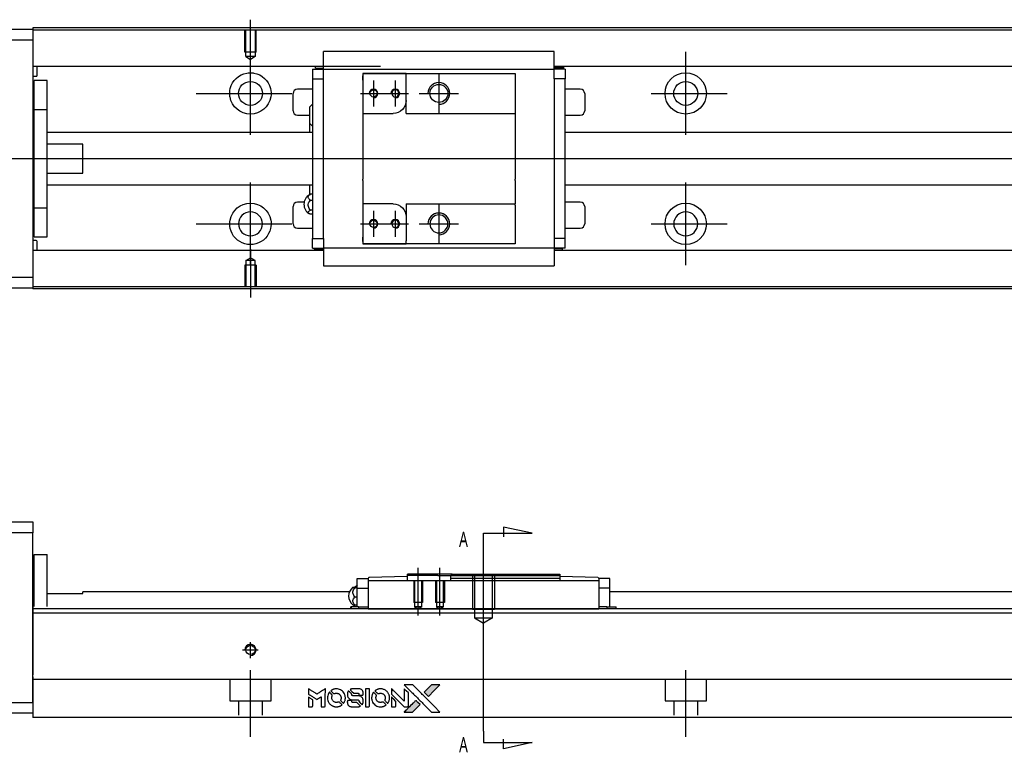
# Model space of a CAD drawing. Header units: millimetres. Extents: x -202 to 3135, y -1537 to 860.
# Tile 21 of 34: x 1249 to 1475, y -1257 to -1088. Entities that reach past the tile are written whole.
import ezdxf
from ezdxf.lldxf.tags import DXFTag

# ---------------------------------------------------------------- set-up
doc = ezdxf.new("R2010")
doc.units = ezdxf.units.MM
doc.layers.get('0').update_dxf_attribs({"linetype": 'CONTINUOUS'})
doc.styles.add('CHN', font='Microsoft JhengHei.ttf')
tags = doc.linetypes.add('DASHED', pattern=[25.72, 12.86, -12.86]).pattern_tags.tags
tags[6:7] = [DXFTag(74, 4), DXFTag(75, 0), DXFTag(340, '0'), DXFTag(46, 0.0), DXFTag(50, 0.0), DXFTag(44, 0.0), DXFTag(45, 0.0)]
tags[4:5] = [DXFTag(74, 4), DXFTag(75, 0), DXFTag(340, '0'), DXFTag(46, 0.0), DXFTag(50, 0.0), DXFTag(44, 0.0), DXFTag(45, 0.0)]
tags = doc.linetypes.add('HIDDEN', pattern=[0.5, 0.25, -0.25]).pattern_tags.tags
tags[6:7] = [DXFTag(74, 4), DXFTag(75, 0), DXFTag(340, '0'), DXFTag(46, 0.0), DXFTag(50, 0.0), DXFTag(44, 0.0), DXFTag(45, 0.0)]
tags[4:5] = [DXFTag(74, 4), DXFTag(75, 0), DXFTag(340, '0'), DXFTag(46, 0.0), DXFTag(50, 0.0), DXFTag(44, 0.0), DXFTag(45, 0.0)]

# ---------------------------------------------------------------- blocks, each defined once
blk = doc.blocks.new('MosionX logo(完整正式版)')
h = blk.add_hatch(color=22)
h.dxf.hatch_style = 1
h.paths.add_polyline_path([(-1416, 1831), (-1517, 1831), (-1619, 1831), (-1707, 1742, 0.000288), (-1740, 1709, 0.000479), (-1769, 1680, 0.000013), (-1794, 1654, 0.197177), (-1794, 1654, 0.197497), (-1794, 1653, 0.00004), (-1779, 1638, 0.000834), (-1763, 1622, 0.000506), (-1744, 1603), (-1694, 1552), (-1555, 1692)])
h.paths.add_polyline_path([(-1892, 1355), (-1942, 1405, 0.000476), (-1962, 1424, 0.000789), (-1978, 1441, 0.000035), (-1993, 1455, 0.19758), (-1993, 1456, 0.198396), (-1994, 1455, 0.000019), (-2014, 1435, 0.000582), (-2036, 1413, 0.000351), (-2062, 1387, 0.000108), (-2174, 1275, 0.000692), (-2230, 1218, 0.000077), (-2269, 1179, 0.197527), (-2269, 1178, 0.410182), (-2269, 1177, 0.000493), (-2248, 1177, 0.002424), (-2219, 1177, 0.000529), (-2169, 1177), (-2070, 1177), (-1981, 1266)])
at = {"color": 22}
for points in [[(-4562, 1668), (-4562, 1603), (-4545, 1592, -0.000297), (-4534, 1586, -0.000037), (-4510, 1571, -0.000043), (-4482, 1554, -0.000036), (-4452, 1535, 0.000044), (-4422, 1517, 0.000063), (-4396, 1501, 0.000035), (-4374, 1488, 0.0009), (-4368, 1484), (-4360, 1479), (-4348, 1486, 0.001175), (-4342, 1490, 0.000208), (-4329, 1498, 0.000225), (-4315, 1506, 0.000203), (-4300, 1516, -0.000711), (-4286, 1525, -0.001119), (-4274, 1532, -0.000263), (-4263, 1539, -0.04589), (-4262, 1539, -0.519312), (-4261, 1539, -0.001914), (-4261, 1521, -0.003124), (-4260, 1493, -0.000285), (-4260, 1421), (-4260, 1303), (-4219, 1303, 0.001727), (-4189, 1303, 0.025279), (-4179, 1303, 0.073886), (-4173, 1305, 0.07426), (-4167, 1308, 0.03264), (-4166, 1310, 0.01784), (-4164, 1311, 0.017712), (-4163, 1313, 0.026854), (-4162, 1315), (-4160, 1319), (-4160, 1526), (-4159, 1733), (-4162, 1731, -0.004595), (-4163, 1730, -0.00016), (-4169, 1726, -0.000298), (-4177, 1722, -0.000208), (-4185, 1717, 0.000986), (-4210, 1701, 0.00025), (-4250, 1676, 0.000268), (-4292, 1650, 0.000436), (-4329, 1627, -0.002932), (-4341, 1619, -0.004718), (-4351, 1613, -0.001113), (-4360, 1608, -0.227179), (-4361, 1608, -0.045982), (-4362, 1608, -0.000145), (-4374, 1616, -0.000825), (-4387, 1624, -0.000517), (-4403, 1634, 0.000056), (-4458, 1668, 0.000289), (-4488, 1687, 0.000481), (-4511, 1701, 0.000418), (-4535, 1715), (-4562, 1732)], [(-4068, 1643, 0.064158), (-4094, 1594, 0.06356), (-4108, 1539, 0.064004), (-4107, 1483, 0.066747), (-4091, 1429, 0.04321), (-4073, 1396, 0.044737), (-4050, 1367, 0.044901), (-4021, 1342, 0.044184), (-3989, 1323, 0.026293), (-3965, 1313, 0.033344), (-3941, 1306, 0.033227), (-3917, 1303, 0.025815), (-3890, 1302, 0.023119), (-3864, 1304, 0.031044), (-3841, 1308, 0.031337), (-3819, 1315, 0.024258), (-3796, 1325, 0.015622), (-3788, 1329, 0.008495), (-3778, 1335, 0.008415), (-3769, 1341, 0.020814), (-3763, 1346), (-3760, 1348), (-3791, 1379, 0.002843), (-3814, 1403, 0.033917), (-3823, 1411, 0.087906), (-3831, 1414, 0.073302), (-3839, 1416, 0.022047), (-3843, 1415, 0.026465), (-3847, 1415, 0.022233), (-3851, 1414, 0.009985), (-3857, 1412, -0.039011), (-3876, 1407, -0.044398), (-3896, 1406, -0.045096), (-3915, 1408, -0.04265), (-3934, 1413, -0.071154), (-3961, 1428, -0.068827), (-3983, 1450, -0.068713), (-3998, 1476, -0.070507), (-4005, 1506, -0.028605), (-4006, 1519, -0.031418), (-4005, 1531, -0.031044), (-4002, 1544, -0.02668), (-3998, 1556, 0.038913), (-3996, 1564, 0.043732), (-3995, 1571, 0.047754), (-3995, 1578, 0.075756), (-3997, 1583, 0.07294), (-3999, 1586, 0.003456), (-4006, 1594, 0.005023), (-4017, 1605, 0.002422), (-4030, 1619, 0.000819), (-4042, 1631, 0.001349), (-4053, 1641, 0.0001), (-4062, 1650, 0.205335), (-4062, 1651, 0.219821), (-4063, 1650, 0.002494), (-4064, 1648, 0.007089), (-4066, 1646, 0.004494)], [(-3917, 1731, 0.024131), (-3935, 1728, 0.022344), (-3954, 1723, 0.021883), (-3972, 1717, 0.020884), (-3990, 1709, 0.010669), (-4000, 1703, 0.010389), (-4011, 1697, 0.010913), (-4020, 1692, 0.022227), (-4026, 1687), (-4029, 1685), (-3996, 1653, 0.002452), (-3984, 1640, 0.003628), (-3972, 1630, 0.001662), (-3963, 1621, 0.070159), (-3960, 1619, 0.047671), (-3958, 1618, 0.018624), (-3956, 1618, 0.017921), (-3953, 1617, 0.018804), (-3950, 1617, 0.018255), (-3946, 1617, 0.041312), (-3943, 1617, 0.037164), (-3939, 1618, 0.012342), (-3935, 1620, -0.015101), (-3924, 1624, -0.035998), (-3916, 1626, -0.033244), (-3907, 1627, -0.011249), (-3894, 1627, -0.004059), (-3883, 1627, -0.019693), (-3877, 1627, -0.027943), (-3872, 1626, -0.014411), (-3866, 1624, -0.033089), (-3851, 1619, -0.033887), (-3838, 1613, -0.034021), (-3825, 1604, -0.033942), (-3814, 1594, -0.02816), (-3804, 1582, -0.035032), (-3796, 1570, -0.035269), (-3790, 1557, -0.029196), (-3785, 1543, -0.037862), (-3782, 1526, -0.043657), (-3782, 1510, -0.043064), (-3784, 1494, -0.035184), (-3790, 1477, 0.033699), (-3792, 1470, 0.052815), (-3793, 1463, 0.059167), (-3793, 1456, 0.058972), (-3791, 1450, 0.059208), (-3788, 1445, 0.021125), (-3783, 1439, 0.008691), (-3773, 1429, 0.000851), (-3749, 1405, 0.001873), (-3736, 1393, 0.013884), (-3730, 1387, 0.022355), (-3726, 1385, 0.341453), (-3725, 1385, 0.073011), (-3722, 1388, 0.004587), (-3714, 1399, 0.00748), (-3707, 1411, 0.016837), (-3702, 1420, 0.028606), (-3692, 1443, 0.031352), (-3685, 1465, 0.031004), (-3681, 1489, 0.0268), (-3680, 1514, 0.026698), (-3681, 1541, 0.03002), (-3686, 1566, 0.030357), (-3693, 1590, 0.028554), (-3703, 1614, 0.062944), (-3732, 1658, 0.062206), (-3772, 1694, 0.062448), (-3819, 1719, 0.064355), (-3870, 1731, 0.017377), (-3880, 1731, 0.008369), (-3893, 1731, 0.008367), (-3907, 1731, 0.01757)], [(-3610, 1675, 0.023289), (-3616, 1665, 0.026845), (-3621, 1655, 0.026047), (-3626, 1644, 0.019751), (-3629, 1631, 0.013249), (-3631, 1624, 0.025169), (-3631, 1618, 0.016532), (-3632, 1611, 0.002937), (-3632, 1598, 0.003317), (-3632, 1586, 0.011808), (-3631, 1578, 0.01777), (-3631, 1572, 0.021476), (-3630, 1567, 0.04325), (-3623, 1544, 0.045753), (-3612, 1523, 0.04649), (-3598, 1505, 0.047672), (-3581, 1490, 0.025315), (-3573, 1485, 0.015208), (-3564, 1480, 0.01512), (-3554, 1476, 0.022488), (-3546, 1473, 0.027857), (-3532, 1469, 0.034138), (-3519, 1467, 0.014286), (-3499, 1467, 0.00124), (-3449, 1467, -0.00103), (-3418, 1467, -0.002552), (-3396, 1466, -0.001594), (-3379, 1466, -0.047676), (-3374, 1466, -0.085307), (-3367, 1463, -0.097789), (-3361, 1457, -0.085947), (-3357, 1450, -0.051339), (-3356, 1440, 0.014634), (-3355, 1436, 0.015028), (-3355, 1433, 0.014927), (-3354, 1430, 0.059415), (-3353, 1429, 0.070595), (-3351, 1425, 0.00028), (-3315, 1389, 0.000111), (-3279, 1352, 0.200239), (-3277, 1352, 0.268906), (-3276, 1352, 0.001866), (-3271, 1361, 0.007532), (-3267, 1370, 0.017818), (-3263, 1376, 0.013256), (-3261, 1383, 0.011636), (-3258, 1391, 0.011528), (-3256, 1399, 0.012303), (-3254, 1407, 0.0423), (-3252, 1419, 0.013657), (-3252, 1437, 0.013857), (-3252, 1455, 0.037428), (-3254, 1468, 0.014927), (-3256, 1477, 0.0122), (-3259, 1486, 0.012518), (-3262, 1494, 0.023062), (-3265, 1501, 0.065961), (-3281, 1525, 0.06055), (-3304, 1545, 0.059676), (-3331, 1559, 0.060497), (-3360, 1567, 0.025683), (-3367, 1567, 0.001528), (-3386, 1567, 0.002124), (-3410, 1568, 0.001173), (-3439, 1568, -0.000809), (-3490, 1568, -0.017164), (-3506, 1568, -0.063931), (-3514, 1570, -0.108429), (-3520, 1573, -0.052941), (-3523, 1577, -0.063675), (-3525, 1582, -0.050562), (-3526, 1587, -0.020337), (-3527, 1595, 0.009897), (-3528, 1599, 0.016482), (-3528, 1603, 0.019019), (-3529, 1606, 0.06043), (-3530, 1608, 0.076267), (-3533, 1613, 0.00054), (-3566, 1646, 0.000307), (-3601, 1680, 0.142594), (-3604, 1681, 0.232419), (-3604, 1681, 0.022995), (-3606, 1680, 0.024627), (-3608, 1678, 0.015407)], [(-3516, 1731, 0.018538), (-3522, 1730, 0.010695), (-3530, 1729, 0.01068), (-3538, 1727, 0.017678), (-3544, 1725, 0.013849), (-3551, 1722, 0.011814), (-3559, 1719, 0.004513), (-3566, 1716, 0.290035), (-3566, 1715, 0.196418), (-3566, 1714, 0.000124), (-3554, 1702, 0.001477), (-3540, 1688, 0.000898), (-3524, 1671), (-3481, 1629), (-3427, 1628, -0.001471), (-3387, 1628, -0.028714), (-3374, 1627, -0.097073), (-3367, 1625, -0.084199), (-3361, 1620, -0.042698), (-3359, 1616, -0.053912), (-3357, 1612, -0.051004), (-3356, 1608, -0.032967), (-3355, 1602, 0.00807), (-3355, 1600, 0.003023), (-3355, 1596, 0.002994), (-3355, 1592, 0.003629), (-3355, 1588), (-3354, 1579), (-3313, 1579, 0.001618), (-3293, 1579, 0.005206), (-3280, 1579, 0.00535), (-3271, 1579, 0.060675), (-3268, 1580, 0.048484), (-3266, 1581, 0.02389), (-3264, 1582, 0.022812), (-3261, 1584, 0.02462), (-3259, 1586, 0.061781), (-3255, 1591, 0.080179), (-3253, 1596, 0.048561), (-3252, 1604, 0.010021), (-3251, 1619, 0.016602), (-3252, 1638, 0.031409), (-3254, 1653, 0.036474), (-3258, 1666, 0.03439), (-3263, 1679, 0.065928), (-3277, 1699, 0.069066), (-3296, 1715, 0.065697), (-3319, 1725, 0.051559), (-3346, 1731, 0.020904), (-3360, 1731, 0.000451), (-3431, 1731, 0.000419), (-3502, 1732, 0.022759)], [(-3202, 1517), (-3202, 1303), (-3160, 1303), (-3118, 1303), (-3113, 1306, 0.071429), (-3109, 1309, 0.054799), (-3105, 1313, 0.053585), (-3102, 1318, 0.060698), (-3101, 1323, 0.033975), (-3100, 1332, 0.000112), (-3100, 1441, 0.000726), (-3100, 1548, 0.001084), (-3101, 1641), (-3102, 1732), (-3152, 1732), (-3202, 1732)], [(-3011, 1643, 0.018008), (-3017, 1634, 0.009842), (-3023, 1622, 0.009807), (-3030, 1610, 0.015716), (-3035, 1599, 0.048467), (-3047, 1561, 0.045841), (-3052, 1520, 0.046006), (-3049, 1479, 0.049638), (-3039, 1441, 0.064819), (-3012, 1391, 0.06695), (-2974, 1350, 0.066691), (-2926, 1320, 0.063505), (-2872, 1304, 0.03135), (-2858, 1302, 0.010439), (-2837, 1302, 0.010391), (-2817, 1302, 0.032408), (-2803, 1304, 0.015696), (-2787, 1307, 0.018095), (-2771, 1312, 0.018551), (-2757, 1317, 0.018352), (-2743, 1323, 0.015568), (-2733, 1328, 0.009832), (-2723, 1334, 0.009795), (-2713, 1341, 0.023727), (-2706, 1346), (-2703, 1348), (-2734, 1379, 0.001528), (-2751, 1397, 0.010022), (-2760, 1406, 0.019586), (-2766, 1411, 0.061865), (-2771, 1413, 0.055054), (-2777, 1415, 0.061607), (-2784, 1416, 0.048725), (-2792, 1415, 0.020221), (-2802, 1412, -0.017722), (-2813, 1409, -0.02685), (-2822, 1407, -0.02759), (-2832, 1406, -0.020233), (-2843, 1406, -0.04793), (-2864, 1409, -0.048386), (-2883, 1416, -0.047866), (-2901, 1426, -0.044964), (-2917, 1440, -0.04333), (-2931, 1457, -0.050921), (-2941, 1475, -0.051473), (-2946, 1495, -0.0459), (-2948, 1516, -0.019014), (-2948, 1526, -0.024114), (-2947, 1535, -0.025081), (-2945, 1544, -0.023892), (-2942, 1553, 0.008624), (-2939, 1560, 0.026486), (-2938, 1564, 0.035074), (-2937, 1568, 0.02756), (-2937, 1573, 0.087163), (-2939, 1580, 0.073291), (-2942, 1587, 0.028074), (-2951, 1596, 0.002594), (-2973, 1619), (-3005, 1651)], [(-2860, 1730, 0.023681), (-2878, 1728, 0.022402), (-2896, 1723, 0.021929), (-2914, 1717, 0.020503), (-2931, 1709, 0.013745), (-2941, 1704, 0.009767), (-2952, 1698, 0.009658), (-2962, 1691, 0.027804), (-2968, 1687), (-2971, 1685), (-2939, 1653, 0.002053), (-2924, 1638, 0.006738), (-2914, 1628, 0.007826), (-2907, 1622, 0.063909), (-2903, 1619, 0.061532), (-2897, 1617, 0.068674), (-2891, 1617, 0.052072), (-2885, 1618, 0.019648), (-2875, 1621, -0.018366), (-2864, 1624, -0.0288), (-2854, 1626, -0.029061), (-2844, 1627, -0.019155), (-2832, 1627, -0.053809), (-2807, 1624, -0.058833), (-2784, 1615, -0.058566), (-2764, 1601, -0.052525), (-2746, 1582, -0.044733), (-2737, 1566, -0.040573), (-2729, 1547, -0.041123), (-2725, 1529, -0.04951), (-2725, 1511, -0.017369), (-2725, 1502, -0.024255), (-2727, 1495, -0.023787), (-2729, 1487, -0.015798), (-2732, 1479, 0.010631), (-2734, 1474, 0.033653), (-2735, 1470, 0.037806), (-2736, 1467, 0.016307), (-2736, 1462, 0.068179), (-2734, 1453, 0.095747), (-2731, 1446, 0.033418), (-2722, 1436, 0.002133), (-2695, 1409, 0.001452), (-2680, 1395, 0.012393), (-2673, 1388, 0.020479), (-2668, 1385, 0.344362), (-2667, 1385, 0.074287), (-2663, 1388, 0.005454), (-2656, 1400, 0.008391), (-2649, 1412, 0.017097), (-2643, 1422, 0.027375), (-2635, 1442, 0.02835), (-2628, 1463, 0.027723), (-2624, 1485, 0.023913), (-2623, 1509, 0.027047), (-2623, 1537, 0.031685), (-2627, 1563, 0.032425), (-2634, 1588, 0.031013), (-2644, 1612, 0.037914), (-2661, 1641, 0.040153), (-2682, 1667, 0.039834), (-2707, 1688, 0.036173), (-2736, 1707, 0.040752), (-2765, 1719, 0.035885), (-2796, 1728, 0.035491), (-2828, 1731, 0.037615)], [(-2572, 1669), (-2572, 1604), (-2422, 1453), (-2271, 1303), (-2229, 1303, 0.0008), (-2202, 1303, 0.010795), (-2192, 1303, 0.030495), (-2186, 1304, 0.080372), (-2183, 1305, 0.03816), (-2179, 1308, 0.041799), (-2176, 1310, 0.042486), (-2174, 1314, 0.042078), (-2172, 1317, 0.099276), (-2170, 1322, 0.003302), (-2170, 1343, 0.002586), (-2170, 1380, 0.000204), (-2170, 1477), (-2170, 1633), (-2221, 1683), (-2271, 1733), (-2271, 1583), (-2272, 1433), (-2419, 1582, 0.000253), (-2476, 1639, 0.000412), (-2524, 1687, 0.000041), (-2567, 1730, 0.041338), (-2570, 1732), (-2572, 1734)], [(-2150, 1708, -0.000056), (-2089, 1647, -0.000021), (-2004, 1562, -0.000021), (-1911, 1469, -0.000025), (-1823, 1381), (-1619, 1177), (-1518, 1177), (-1417, 1177), (-1553, 1315, 0.000274), (-1619, 1381, 0.000123), (-1705, 1467, 0.000121), (-1797, 1559, 0.000165), (-1879, 1641), (-2068, 1831), (-2170, 1831), (-2272, 1831)], [(-1707, 1742, 0.000288), (-1740, 1709, 0.000479), (-1769, 1680, 0.000013), (-1794, 1654, 0.197177), (-1794, 1654, 0.197497), (-1794, 1653, 0.00004), (-1779, 1638, 0.000836), (-1763, 1622, 0.000505), (-1744, 1603), (-1694, 1552), (-1555, 1692), (-1416, 1831), (-1517, 1831), (-1619, 1831)], [(-4562, 1417), (-4562, 1303), (-4521, 1303, 0.000842), (-4494, 1303, 0.010591), (-4484, 1303, 0.028995), (-4479, 1303, 0.069543), (-4475, 1305, 0.051063), (-4471, 1307, 0.039932), (-4468, 1310, 0.039414), (-4465, 1314, 0.045845), (-4462, 1318, 0.094811), (-4461, 1322, 0.007124), (-4461, 1333, 0.004713), (-4461, 1352, 0.000534), (-4461, 1395), (-4461, 1469), (-4471, 1475, 0.000828), (-4502, 1494, 0.000879), (-4532, 1513, 0.000048), (-4561, 1530, 0.137596), (-4562, 1531, 0.413028), (-4562, 1530, 0.000016), (-4562, 1497, 0.000623), (-4562, 1460, 0.000374)], [(-3615, 1454, 0.065483), (-3620, 1451, 0.053271), (-3625, 1447, 0.052018), (-3628, 1443, 0.0556), (-3631, 1437, 0.036839), (-3632, 1434, 0.026922), (-3632, 1430, 0.016905), (-3633, 1424, 0.004317), (-3633, 1416, 0.016369), (-3632, 1397, 0.029936), (-3630, 1382, 0.03418), (-3627, 1369, 0.031327), (-3621, 1356, 0.046935), (-3612, 1340, 0.054053), (-3600, 1327, 0.053701), (-3585, 1317, 0.045364), (-3568, 1309, 0.032479), (-3552, 1305, 0.03386), (-3537, 1303, 0.013578), (-3512, 1303, 0.001155), (-3450, 1303, 0.000413), (-3396, 1303, 0.005008), (-3375, 1304, 0.013199), (-3364, 1304, 0.033956), (-3355, 1305, 0.013909), (-3347, 1308, 0.010864), (-3337, 1310, 0.010938), (-3329, 1313, 0.028702), (-3323, 1316), (-3318, 1318), (-3362, 1362), (-3405, 1406), (-3455, 1406, -0.001504), (-3477, 1406, -0.00328), (-3493, 1406, -0.001901), (-3506, 1406, -0.061333), (-3510, 1407, -0.063621), (-3514, 1409, -0.048633), (-3518, 1412, -0.046769), (-3522, 1415, -0.047961), (-3525, 1420, -0.02678), (-3526, 1424, -0.050957), (-3527, 1427, -0.029398), (-3528, 1431, -0.00401), (-3528, 1441), (-3529, 1456), (-3569, 1456, 0.001061), (-3593, 1456, 0.009147), (-3604, 1455, 0.020721), (-3611, 1455, 0.051619)], [(-2572, 1416), (-2572, 1303), (-2530, 1303), (-2488, 1303), (-2483, 1306, 0.03146), (-2480, 1308, 0.026444), (-2478, 1310, 0.026444), (-2476, 1312, 0.031457), (-2475, 1314), (-2472, 1319), (-2471, 1375), (-2471, 1431), (-2521, 1481, 0.000745), (-2540, 1499, 0.001228), (-2556, 1515, 0.000087), (-2571, 1529, 0.195134), (-2571, 1530, 0.412117), (-2572, 1529, 0.000048), (-2572, 1496, 0.00109), (-2572, 1460, 0.000653)], [(-2062, 1387, 0.000108), (-2174, 1275, 0.000692), (-2230, 1218, 0.000077), (-2269, 1179, 0.197527), (-2269, 1178, 0.410182), (-2269, 1177, 0.000493), (-2248, 1177, 0.002424), (-2219, 1177, 0.000529), (-2170, 1177), (-2070, 1177), (-1981, 1266), (-1892, 1355), (-1942, 1405, 0.000476), (-1962, 1424, 0.000789), (-1978, 1441, 0.000035), (-1993, 1455, 0.19758), (-1993, 1456, 0.198396), (-1994, 1455, 0.000019), (-2014, 1435, 0.000582), (-2036, 1413, 0.000351)]]:
    blk.add_lwpolyline(points, format="xyb", close=True, dxfattribs=at)

msp = doc.modelspace()

# ---------------------------------------------------------------- linework, layer by layer
at = {"linetype": 'Continuous'}
for p, q in [((1333.82, -1090.23), (1251.69, -1090.23)), ((1251.69, -1090.23), (1251.69, -1090.53)), ((1751.69, -1090.23), (1333.82, -1090.23)), ((1192.69, -1090.53), (1251.69, -1090.53)), ((1251.69, -1090.53), (1251.69, -1093.03)), ((1333.69, -1090.73), (1251.69, -1090.73)), ((1751.69, -1090.73), (1333.69, -1090.73)), ((1251.69, -1093.03), (1192.69, -1093.03)), ((1251.69, -1093.03), (1251.69, -1147.53)), ((1318.48, -1099.38), (1318.48, -1095.67)), ((1371.48, -1095.67), (1318.48, -1095.67)), ((1371.48, -1095.67), (1318.48, -1095.67)), ((1371.48, -1095.8), (1371.48, -1095.67)), ((1371.48, -1099.38), (1371.48, -1095.8)), ((1331.56, -1099.06), (1251.69, -1099.06)), ((1252.69, -1101.14), (1252.69, -1099.06)), ((1318.49, -1099.06), (1315.11, -1099.06)), ((1316.64, -1099.51), (1316.64, -1099.06)), ((1751.69, -1099.06), (1371.48, -1099.06)), ((1374.85, -1099.06), (1371.49, -1099.06)), ((1373.67, -1099.41), (1373.67, -1099.06)), ((1251.69, -1101.34), (1252.49, -1101.34)), ((1315.98, -1099.71), (1315.98, -1101.91)), ((1315.98, -1099.71), (1318.48, -1099.71)), ((1316.64, -1099.51), (1318.48, -1099.51)), ((1318.48, -1099.71), (1318.48, -1099.38)), ((1318.48, -1100.71), (1318.48, -1099.71)), ((1318.48, -1099.71), (1371.48, -1099.71)), ((1318.48, -1101.91), (1318.48, -1100.71)), ((1327.48, -1100.71), (1327.48, -1102.21)), ((1337.48, -1100.71), (1327.48, -1100.71)), ((1327.48, -1100.71), (1337.48, -1100.71)), ((1327.48, -1102.21), (1327.48, -1101.21)), ((1337.48, -1100.71), (1362.48, -1100.71)), ((1337.48, -1101.41), (1337.48, -1100.71)), ((1337.48, -1106.88), (1337.48, -1101.41)), ((1362.48, -1100.71), (1362.48, -1101.71)), ((1371.48, -1099.71), (1371.48, -1099.38)), ((1373.67, -1099.41), (1371.48, -1099.41)), ((1373.98, -1099.71), (1371.48, -1099.71)), ((1371.48, -1100.71), (1371.48, -1099.71)), ((1371.48, -1101.91), (1371.48, -1100.71)), ((1373.98, -1099.71), (1373.98, -1101.91)), ((1254.99, -1102.28), (1251.99, -1102.28)), ((1254.99, -1102.28), (1251.99, -1102.28)), ((1251.99, -1108.97), (1251.99, -1102.28)), ((1251.99, -1108.97), (1251.99, -1102.28)), ((1254.99, -1108.97), (1254.99, -1102.28)), ((1254.99, -1108.97), (1254.99, -1102.28)), ((1315.98, -1101.91), (1318.48, -1101.91)), ((1315.98, -1101.91), (1315.98, -1138.65)), ((1318.48, -1102.39), (1318.48, -1101.91)), ((1318.48, -1102.38), (1318.48, -1101.95)), ((1318.48, -1138.17), (1318.48, -1102.38)), ((1327.48, -1102.21), (1327.48, -1109.88)), ((1362.48, -1101.71), (1362.48, -1109.58)), ((1371.48, -1101.91), (1371.48, -1102.39)), ((1373.98, -1101.91), (1371.48, -1101.91)), ((1371.48, -1101.95), (1371.48, -1102.38)), ((1371.48, -1102.38), (1371.48, -1138.17)), ((1373.98, -1138.65), (1373.98, -1101.91)), ((1311.48, -1109.28), (1311.48, -1105.28)), ((1315.98, -1104.28), (1312.48, -1104.28)), ((1377.48, -1104.28), (1373.98, -1104.28)), ((1378.48, -1105.28), (1378.48, -1109.28)), ((1315.33, -1112.2), (1315.33, -1108.35)), ((1337.48, -1109.88), (1337.48, -1106.88)), ((1251.99, -1109.53), (1251.69, -1109.53)), ((1251.99, -1109.53), (1251.69, -1109.53)), ((1251.99, -1131.59), (1251.99, -1108.97)), ((1251.99, -1108.97), (1254.99, -1108.97)), ((1251.99, -1131.59), (1251.99, -1108.97)), ((1254.99, -1131.59), (1254.99, -1108.97)), ((1254.99, -1131.59), (1254.99, -1108.97)), ((1312.48, -1110.28), (1315.33, -1110.28)), ((1327.48, -1109.88), (1327.48, -1115.28)), ((1327.48, -1109.88), (1334.48, -1109.88)), ((1337.48, -1109.88), (1362.48, -1109.88)), ((1362.48, -1109.58), (1362.48, -1109.88)), ((1362.48, -1109.88), (1362.48, -1115.28)), ((1373.98, -1110.28), (1377.48, -1110.28)), ((1315.33, -1114.28), (1315.33, -1112.2)), ((1315.33, -1114.28), (1315.33, -1112.2)), ((1315.33, -1114.28), (1315.33, -1112.2)), ((1315.98, -1114.28), (1254.99, -1114.28)), ((1751.69, -1114.28), (1373.98, -1114.28)), ((1263.19, -1116.96), (1254.99, -1116.96)), ((1263.19, -1123.6), (1263.19, -1116.96)), ((1327.48, -1115.28), (1327.48, -1115.58)), ((1327.48, -1115.58), (1327.48, -1124.98)), ((1362.48, -1115.28), (1362.48, -1115.58)), ((1362.48, -1115.58), (1362.48, -1124.98)), ((1254.99, -1123.6), (1263.19, -1123.6)), ((1254.99, -1126.28), (1315.98, -1126.28)), ((1315.33, -1128.61), (1315.33, -1126.28)), ((1327.48, -1125.28), (1327.48, -1124.98)), ((1327.48, -1125.28), (1327.48, -1130.68)), ((1362.48, -1125.28), (1362.48, -1124.98)), ((1362.48, -1125.28), (1362.48, -1130.68)), ((1373.98, -1126.28), (1751.69, -1126.28)), ((1315.98, -1128.48), (1315.53, -1128.48)), ((1314.03, -1130.28), (1312.48, -1130.28)), ((1315.53, -1129.84), (1315.98, -1129.84)), ((1334.48, -1130.68), (1327.48, -1130.68)), ((1327.48, -1130.68), (1327.48, -1138.35)), ((1337.48, -1130.68), (1337.48, -1133.68)), ((1337.48, -1130.68), (1362.48, -1130.68)), ((1362.48, -1130.98), (1362.48, -1130.68)), ((1362.48, -1130.98), (1362.48, -1138.85)), ((1377.48, -1130.28), (1373.98, -1130.28)), ((1251.69, -1131.03), (1251.99, -1131.03)), ((1251.69, -1131.03), (1251.99, -1131.03)), ((1251.99, -1131.59), (1254.99, -1131.59)), ((1251.99, -1138.28), (1251.99, -1131.59)), ((1251.99, -1138.28), (1251.99, -1131.59)), ((1254.99, -1138.28), (1254.99, -1131.59)), ((1254.99, -1138.28), (1254.99, -1131.59)), ((1311.48, -1135.28), (1311.48, -1131.28)), ((1315.98, -1132.13), (1315.53, -1132.13)), ((1315.98, -1133.08), (1315.53, -1133.08)), ((1378.48, -1131.28), (1378.48, -1135.28)), ((1337.48, -1133.68), (1337.48, -1139.15)), ((1312.48, -1136.28), (1315.98, -1136.28)), ((1373.98, -1136.28), (1377.48, -1136.28)), ((1252.49, -1139.12), (1251.69, -1139.12)), ((1251.99, -1138.28), (1254.99, -1138.28)), ((1251.99, -1138.28), (1254.99, -1138.28)), ((1252.69, -1141.4), (1252.69, -1139.32)), ((1315.98, -1140.85), (1315.98, -1138.65)), ((1315.98, -1138.65), (1318.48, -1138.65)), ((1318.48, -1138.65), (1318.48, -1138.17)), ((1318.48, -1138.61), (1318.48, -1138.17)), ((1318.48, -1138.65), (1318.48, -1139.85)), ((1318.48, -1139.85), (1318.48, -1140.85)), ((1327.48, -1138.35), (1327.48, -1139.85)), ((1327.48, -1139.35), (1327.48, -1138.35)), ((1327.48, -1139.85), (1337.48, -1139.85)), ((1337.48, -1139.85), (1327.48, -1139.85)), ((1337.48, -1139.85), (1337.48, -1139.15)), ((1362.48, -1139.85), (1337.48, -1139.85)), ((1362.48, -1138.85), (1362.48, -1139.85)), ((1371.48, -1138.17), (1371.48, -1138.61)), ((1371.48, -1138.17), (1371.48, -1138.65)), ((1371.48, -1138.65), (1371.48, -1139.85)), ((1373.98, -1138.65), (1371.48, -1138.65)), ((1371.48, -1139.85), (1371.48, -1140.85)), ((1373.98, -1140.85), (1373.98, -1138.65)), ((1318.48, -1141.4), (1251.69, -1141.4)), ((1318.49, -1141.4), (1315.44, -1141.4)), ((1315.98, -1140.85), (1318.48, -1140.85)), ((1316.3, -1141.15), (1318.48, -1141.15)), ((1316.3, -1141.15), (1316.3, -1141.4)), ((1318.48, -1140.85), (1318.48, -1141.18)), ((1371.48, -1140.85), (1318.48, -1140.85)), ((1318.48, -1141.18), (1318.48, -1144.76)), ((1373.98, -1140.85), (1371.48, -1140.85)), ((1371.48, -1140.85), (1371.48, -1141.18)), ((1373.33, -1141.05), (1371.48, -1141.05)), ((1371.48, -1141.18), (1371.48, -1144.76)), ((1751.69, -1141.4), (1371.48, -1141.4)), ((1374.52, -1141.4), (1371.49, -1141.4)), ((1373.33, -1141.05), (1373.33, -1141.4)), ((1318.48, -1144.76), (1318.48, -1144.89)), ((1318.48, -1144.89), (1371.48, -1144.89)), ((1318.48, -1144.89), (1371.48, -1144.89)), ((1371.48, -1144.76), (1371.48, -1144.89)), ((1192.69, -1147.53), (1251.69, -1147.53)), ((1251.69, -1147.53), (1251.69, -1150.03)), ((1251.69, -1150.03), (1192.69, -1150.03)), ((1318.57, -1149.73), (1251.69, -1149.73)), ((1251.69, -1150.03), (1251.69, -1150.23)), ((1318.44, -1150.23), (1251.69, -1150.23)), ((1751.69, -1150.23), (1318.44, -1150.23)), ((1751.69, -1149.73), (1318.57, -1149.73)), ((1192.69, -1203.79), (1251.69, -1203.79)), ((1251.69, -1203.79), (1251.69, -1206.29)), ((1251.69, -1206.29), (1192.69, -1206.29)), ((1251.69, -1245.29), (1251.69, -1206.29)), ((1251.99, -1211.29), (1254.99, -1211.29)), ((1251.99, -1223.24), (1251.99, -1211.29)), ((1251.99, -1211.29), (1254.99, -1211.29)), ((1251.99, -1223.24), (1251.99, -1211.29)), ((1254.99, -1223.24), (1254.99, -1211.29)), ((1254.99, -1223.24), (1254.99, -1211.29)), ((1251.99, -1214.54), (1251.69, -1214.54)), ((1251.99, -1214.54), (1251.69, -1214.54)), ((1326.24, -1219.04), (1326.24, -1216.84)), ((1326.24, -1216.84), (1328.74, -1216.84)), ((1328.74, -1216.84), (1328.74, -1216.77)), ((1328.74, -1216.84), (1328.74, -1217.34)), ((1337.74, -1216.34), (1328.93, -1216.57)), ((1348.04, -1215.84), (1337.74, -1215.84)), ((1337.74, -1216.14), (1337.74, -1215.84)), ((1337.74, -1216.34), (1337.74, -1216.14)), ((1344.74, -1216.14), (1337.74, -1216.14)), ((1337.74, -1217.34), (1337.74, -1216.34)), ((1344.74, -1216.14), (1347.74, -1216.14)), ((1348.04, -1215.84), (1347.74, -1216.14)), ((1347.74, -1216.84), (1347.74, -1216.14)), ((1372.74, -1216.84), (1347.74, -1216.84)), ((1347.74, -1217.34), (1347.74, -1216.84)), ((1348.04, -1215.84), (1372.74, -1215.84)), ((1372.74, -1215.84), (1372.74, -1216.84)), ((1381.54, -1216.57), (1372.74, -1216.34)), ((1372.74, -1216.84), (1372.74, -1217.34)), ((1381.74, -1216.77), (1381.74, -1216.84)), ((1381.74, -1216.84), (1381.74, -1217.34)), ((1384.24, -1216.84), (1381.74, -1216.84)), ((1384.24, -1219.04), (1384.24, -1216.84)), ((1325.78, -1218.73), (1326.24, -1218.73)), ((1326.24, -1218.97), (1325.78, -1218.97)), ((1326.24, -1219.04), (1328.74, -1219.04)), ((1326.24, -1222.34), (1326.24, -1219.04)), ((1328.74, -1217.34), (1328.74, -1221.84)), ((1381.74, -1217.34), (1328.74, -1217.34)), ((1381.74, -1217.34), (1381.74, -1221.84)), ((1381.74, -1219.04), (1381.74, -1222.31)), ((1384.24, -1219.04), (1381.74, -1219.04)), ((1384.24, -1222.34), (1384.24, -1219.04)), ((1254.99, -1220.29), (1263.19, -1220.29)), ((1324.45, -1219.84), (1263.19, -1219.84)), ((1263.19, -1220.29), (1263.19, -1219.84)), ((1326.24, -1221.08), (1325.78, -1221.08)), ((1751.69, -1219.84), (1384.24, -1219.84)), ((1384.51, -1219.84), (1384.24, -1219.84)), ((1324.85, -1223.34), (1324.74, -1223.34)), ((1324.74, -1223.8), (1324.74, -1223.34)), ((1326.55, -1223.34), (1324.85, -1223.34)), ((1324.85, -1223.34), (1324.85, -1223.8)), ((1326.24, -1222.95), (1325.78, -1222.95)), ((1326.24, -1223.34), (1326.24, -1222.34)), ((1326.55, -1223.34), (1328.74, -1223.34)), ((1326.55, -1223.34), (1326.55, -1223.8)), ((1328.74, -1221.84), (1328.74, -1223.61)), ((1328.74, -1223.61), (1328.74, -1223.77)), ((1381.74, -1222.31), (1381.74, -1223.61)), ((1383.58, -1223.34), (1381.74, -1223.34)), ((1381.74, -1223.61), (1381.74, -1223.76)), ((1383.58, -1223.34), (1385.62, -1223.34)), ((1383.58, -1223.34), (1383.58, -1223.8)), ((1384.24, -1223.34), (1384.24, -1222.34)), ((1385.62, -1223.34), (1385.74, -1223.34)), ((1385.62, -1223.34), (1385.62, -1223.8)), ((1385.74, -1223.8), (1385.74, -1223.34)), ((1350.93, -1223.8), (1251.69, -1223.8)), ((1751.69, -1224.8), (1251.69, -1224.8)), ((1328.74, -1223.77), (1381.74, -1223.77)), ((1328.74, -1223.77), (1328.74, -1223.8)), ((1751.69, -1223.8), (1350.93, -1223.8)), ((1381.74, -1223.77), (1381.74, -1223.8)), ((1251.69, -1239.44), (1251.69, -1246.24)), ((1346.78, -1240), (1251.69, -1240)), ((1751.69, -1240), (1346.78, -1240)), ((1236.69, -1245.29), (1251.69, -1245.29)), ((1251.69, -1246.24), (1251.69, -1248.8)), ((1251.69, -1247.79), (1236.69, -1247.79)), ((1344.52, -1248.8), (1251.69, -1248.8)), ((1751.69, -1248.8), (1344.52, -1248.8))]:
    msp.add_line(p, q, dxfattribs=at)
for p, q in [((1301.69, -1099.45), (1301.69, -1088.33)), ((1301.69, -1114.8), (1301.69, -1095.75)), ((1401.69, -1114.8), (1401.69, -1095.75)), ((1344.98, -1100.78), (1344.98, -1109.78)), ((1329.98, -1102.28), (1329.98, -1108.28)), ((1334.98, -1102.28), (1334.98, -1108.28)), ((1289.19, -1105.28), (1311.21, -1105.28)), ((1326.98, -1105.28), (1332.98, -1105.28)), ((1331.98, -1105.28), (1337.98, -1105.28)), ((1340.48, -1105.28), (1349.48, -1105.28)), ((1393.74, -1105.28), (1411.21, -1105.28)), ((1212.69, -1120.28), (1326.12, -1120.28)), ((1326.12, -1120.28), (1767.69, -1120.28)), ((1301.69, -1144.8), (1301.69, -1125.75)), ((1401.69, -1144.8), (1401.69, -1125.75)), ((1344.98, -1130.78), (1344.98, -1139.78)), ((1329.98, -1132.28), (1329.98, -1138.28)), ((1334.98, -1132.28), (1334.98, -1138.28)), ((1289.19, -1135.28), (1311.21, -1135.28)), ((1326.98, -1135.28), (1332.98, -1135.28)), ((1331.98, -1135.28), (1337.98, -1135.28)), ((1340.48, -1135.28), (1349.48, -1135.28)), ((1393.74, -1135.28), (1411.21, -1135.28)), ((1301.69, -1141.11), (1301.69, -1152.23)), ((1366.38, -1206.41), (1359.8, -1204.97)), ((1359.8, -1204.97), (1359.8, -1207.2)), ((1355.24, -1206.41), (1366.38, -1206.41)), ((1355.24, -1209.04), (1355.24, -1206.41)), ((1355.24, -1251.91), (1355.24, -1209.04)), ((1340.24, -1225.34), (1340.24, -1214.34)), ((1345.24, -1225.34), (1345.24, -1214.34)), ((1355.24, -1228.84), (1355.24, -1212.84)), ((1355.24, -1251.91), (1355.24, -1254.55)), ((1355.24, -1254.55), (1366.38, -1254.55)), ((1359.8, -1255.98), (1359.8, -1253.75)), ((1366.38, -1254.55), (1359.8, -1255.98))]:
    msp.add_line(p, q)
at = {"linetype": 'DASHED'}
for p, q in [((1251.69, -1090.53), (1251.69, -1090.73)), ((1251.69, -1090.73), (1251.69, -1091.73)), ((1251.69, -1091.73), (1251.69, -1098.06)), ((1251.69, -1098.06), (1251.69, -1099.06)), ((1251.69, -1099.06), (1251.69, -1100.6)), ((1251.69, -1100.6), (1251.69, -1104.16)), ((1318.48, -1099.81), (1318.48, -1099.81)), ((1371.48, -1099.81), (1371.48, -1099.81)), ((1251.69, -1104.16), (1251.69, -1106.08)), ((1251.69, -1106.08), (1251.69, -1134.38)), ((1315.33, -1128.7), (1315.33, -1126.28)), ((1315.33, -1128.7), (1315.33, -1128.61)), ((1251.69, -1134.38), (1251.69, -1136.3)), ((1251.69, -1136.3), (1251.69, -1139.86)), ((1251.69, -1139.86), (1251.69, -1141.4)), ((1251.69, -1141.4), (1251.69, -1142.4)), ((1318.48, -1140.75), (1318.48, -1140.75)), ((1371.48, -1140.75), (1371.48, -1140.75)), ((1251.69, -1142.4), (1251.69, -1148.73)), ((1251.69, -1148.73), (1251.69, -1149.73)), ((1251.69, -1149.73), (1251.69, -1150.03)), ((1326.24, -1216.84), (1326.24, -1216.84)), ((1328.74, -1216.84), (1328.74, -1216.84)), ((1328.74, -1216.94), (1328.74, -1216.94)), ((1381.74, -1216.84), (1381.74, -1216.84)), ((1381.74, -1216.94), (1381.74, -1216.94)), ((1384.24, -1216.84), (1384.24, -1216.84)), ((1328.74, -1217.34), (1328.74, -1219.04)), ((1381.74, -1217.34), (1381.74, -1219.04)), ((1251.69, -1223.24), (1251.69, -1224.24)), ((1251.69, -1224.24), (1251.69, -1238.94)), ((1251.69, -1245.29), (1251.69, -1247.79))]:
    msp.add_line(p, q, dxfattribs=at)
at = {"linetype": 'DASHED', "ltscale": 0.1}
for p, q in [((1300.39, -1095.83), (1300.39, -1090.83)), ((1300.61, -1096.83), (1300.61, -1090.83)), ((1302.76, -1090.83), (1302.76, -1096.83)), ((1302.99, -1095.83), (1302.99, -1090.83)), ((1302.99, -1095.83), (1300.39, -1095.83)), ((1302.76, -1096.83), (1300.61, -1096.83)), ((1300.61, -1096.83), (1301.69, -1097.45)), ((1302.76, -1096.83), (1301.69, -1097.45)), ((1300.61, -1143.73), (1301.69, -1143.11)), ((1300.61, -1143.73), (1300.61, -1149.73)), ((1302.76, -1143.73), (1300.61, -1143.73)), ((1302.76, -1143.73), (1301.69, -1143.11)), ((1302.76, -1149.73), (1302.76, -1143.73)), ((1302.99, -1144.73), (1300.39, -1144.73)), ((1300.39, -1144.73), (1300.39, -1149.73)), ((1302.99, -1144.73), (1302.99, -1149.73)), ((1296.94, -1240), (1296.94, -1244.94)), ((1306.44, -1244.94), (1306.44, -1240)), ((1396.94, -1240), (1396.94, -1244.94)), ((1406.44, -1244.94), (1406.44, -1240)), ((1296.94, -1244.94), (1306.44, -1244.94)), ((1298.94, -1244.94), (1298.94, -1248.24)), ((1304.44, -1248.24), (1304.44, -1244.94)), ((1396.94, -1244.94), (1406.44, -1244.94)), ((1398.94, -1244.94), (1398.94, -1248.24)), ((1404.44, -1248.24), (1404.44, -1244.94))]:
    msp.add_line(p, q, dxfattribs=at)
at = {"linetype": 'HIDDEN', "ltscale": 3}
for p, q in [((1347.74, -1216.14), (1372.74, -1216.14)), ((1352.74, -1215.84), (1352.74, -1223.84)), ((1353.17, -1215.84), (1353.17, -1225.84)), ((1357.3, -1225.84), (1357.3, -1215.84)), ((1357.74, -1215.84), (1357.74, -1223.84)), ((1339.24, -1217.34), (1339.24, -1222.34)), ((1339.41, -1217.34), (1339.41, -1223.34)), ((1341.06, -1223.34), (1341.06, -1217.34)), ((1341.24, -1217.34), (1341.24, -1222.34)), ((1344.24, -1217.34), (1344.24, -1222.34)), ((1344.41, -1217.34), (1344.41, -1223.34)), ((1346.06, -1223.34), (1346.06, -1217.34)), ((1346.24, -1217.34), (1346.24, -1222.34)), ((1341.24, -1222.34), (1339.24, -1222.34)), ((1341.06, -1223.34), (1339.41, -1223.34)), ((1339.41, -1223.34), (1340.24, -1223.82)), ((1341.06, -1223.34), (1340.24, -1223.82)), ((1346.24, -1222.34), (1344.24, -1222.34)), ((1346.06, -1223.34), (1344.41, -1223.34)), ((1344.41, -1223.34), (1345.24, -1223.82)), ((1346.06, -1223.34), (1345.24, -1223.82)), ((1352.74, -1223.84), (1357.74, -1223.84)), ((1353.17, -1225.84), (1357.3, -1225.84)), ((1353.17, -1225.84), (1355.24, -1227.04)), ((1357.3, -1225.84), (1355.24, -1227.04))]:
    msp.add_line(p, q, dxfattribs=at)
at = {"ltscale": 0.5}
for p, q in [((1301.69, -1235.11), (1301.69, -1231.44)), ((1299.89, -1233.24), (1303.49, -1233.24)), ((1301.69, -1253.24), (1301.69, -1237.88)), ((1401.69, -1253.24), (1401.69, -1237.88))]:
    msp.add_line(p, q, dxfattribs=at)
at = {"linetype": 'Continuous'}
for centre, radius in [((1401.69, -1105.28), 4.75), ((1301.69, -1105.28), 2.75), ((1344.98, -1105.28), 2.07), ((1401.69, -1105.28), 2.75), ((1329.98, -1105.28), 0.825), ((1401.69, -1135.28), 4.75), ((1329.98, -1135.28), 0.825), ((1301.69, -1233.24), 1.07)]:
    msp.add_circle(centre, radius, dxfattribs=at)
at = {"linetype": 'Continuous', "extrusion": (0, 0, -1)}
for centre, radius in [((-1334.98, -1105.28), 0.825), ((-1301.69, -1135.28), 2.75), ((-1344.98, -1135.28), 2.07), ((-1401.69, -1135.28), 2.75), ((-1334.98, -1135.28), 0.825)]:
    msp.add_circle(centre, radius, dxfattribs=at)
at = {"linetype": 'Continuous'}
for centre, radius, start, end in [((1252.49, -1101.14), 0.2, 270, 0), ((1312.48, -1105.28), 1, 90, 180), ((1377.48, -1105.28), 1, 0, 90), ((1317.47, -1110.23), 2.85, 121.5132, 138.6569), ((1312.48, -1109.28), 1, 180, 270), ((1377.48, -1109.28), 1, 270, 0), ((1317.47, -1110.31), 2.85, 221.3431, 238.4868), ((1316.48, -1130.78), 2.5, 118.2701, 180), ((1312.48, -1131.28), 1, 90, 180), ((1316.48, -1130.78), 2.5, 180, 241.7734), ((1377.48, -1131.28), 1, 0, 90), ((1312.48, -1135.28), 1, 180, 270), ((1377.48, -1135.28), 1, 270, 0), ((1252.49, -1139.32), 0.2, 0, 90), ((1328.94, -1216.77), 0.2, 91.5, 180), ((1381.54, -1216.77), 0.2, 0, 88.5), ((1326.74, -1220.84), 2.5, 126.4021, 180), ((1327.73, -1220.8), 2.85, 121.5132, 134.2433), ((1326.74, -1220.84), 2.5, 180, 233.5675)]:
    msp.add_arc(centre, radius, start, end, dxfattribs=at)
at = {"linetype": 'Continuous', "extrusion": (0, 0, -1)}
for centre, radius, start, end in [((-1301.69, -1105.28), 4.75, 13.6191, 80.1049), ((-1301.69, -1105.28), 4.75, 99.8951, 166.3809), ((-1301.69, -1105.28), 4.75, 189.6765, 350.3235), ((-1334.48, -1106.88), 3, 180.0001, 270), ((-1301.69, -1135.28), 4.75, 10.8558, 169.1442), ((-1334.48, -1133.68), 3, 90, 180), ((-1301.69, -1135.28), 4.75, 285.2319, 347.572), ((-1301.69, -1135.28), 4.75, 192.428, 254.7681)]:
    msp.add_arc(centre, radius, start, end, dxfattribs=at)
for centre, radius in [((1344.98, -1105.28), 2.5), ((1329.98, -1105.28), 1), ((1334.98, -1105.28), 1), ((1344.98, -1135.28), 2.5), ((1329.98, -1135.28), 1), ((1334.98, -1135.28), 1), ((1301.69, -1233.24), 1.3)]:
    msp.add_arc(centre, radius, 270, 180)
at = {"linetype": 'DASHED'}
msp.add_arc((1327.73, -1220.8), 2.85, 134.2433, 138.6569, dxfattribs=at)
at = {"linetype": 'Continuous'}
for points, knots in [([(1300.87, -1100.6), (1301.28, -1100.53), (1301.71, -1100.51), (1302.26, -1100.56), (1302.38, -1100.58), (1302.5, -1100.6)], [0, 0, 0, 0, 0.772987, 0.772987, 1, 1, 1, 1]), ([(1315.53, -1129.84), (1315.4, -1129.77), (1315.28, -1129.7), (1315.11, -1129.53), (1315.05, -1129.43), (1314.98, -1129.24), (1314.97, -1129.14), (1315.02, -1128.94), (1315.07, -1128.85), (1315.22, -1128.67), (1315.33, -1128.59), (1315.47, -1128.51), (1315.5, -1128.5), (1315.53, -1128.48)], [0, 0, 0, 0, 0.192078, 0.192078, 0.384156, 0.384156, 0.576234, 0.576234, 0.768312, 0.768312, 0.960389, 0.960389, 1, 1, 1, 1]), ([(1315.53, -1132.13), (1315.4, -1132.03), (1315.28, -1131.9), (1315.11, -1131.61), (1315.05, -1131.45), (1314.98, -1131.12), (1314.97, -1130.95), (1315.02, -1130.62), (1315.07, -1130.46), (1315.22, -1130.16), (1315.33, -1130.02), (1315.47, -1129.88), (1315.5, -1129.86), (1315.53, -1129.84)], [0, 0, 0, 0, 0.192078, 0.192078, 0.384156, 0.384156, 0.576234, 0.576234, 0.768312, 0.768312, 0.960389, 0.960389, 1, 1, 1, 1]), ([(1315.53, -1133.08), (1315.4, -1133.03), (1315.28, -1132.98), (1315.11, -1132.86), (1315.05, -1132.8), (1314.98, -1132.66), (1314.97, -1132.59), (1315.02, -1132.46), (1315.07, -1132.39), (1315.22, -1132.27), (1315.33, -1132.21), (1315.47, -1132.15), (1315.5, -1132.14), (1315.53, -1132.13)], [0, 0, 0, 0, 0.192078, 0.192078, 0.384156, 0.384156, 0.576234, 0.576234, 0.768312, 0.768312, 0.960389, 0.960389, 1, 1, 1, 1]), ([(1302.93, -1139.86), (1302.53, -1139.97), (1302.11, -1140.03), (1301.27, -1140.03), (1300.84, -1139.97), (1300.44, -1139.86)], [0, 0, 0, 0, 0.500461, 0.500461, 1, 1, 1, 1]), ([(1325.78, -1218.97), (1325.65, -1218.96), (1325.54, -1218.95), (1325.36, -1218.92), (1325.3, -1218.9), (1325.23, -1218.87), (1325.23, -1218.85), (1325.27, -1218.82), (1325.32, -1218.8), (1325.48, -1218.77), (1325.58, -1218.75), (1325.73, -1218.74), (1325.75, -1218.74), (1325.78, -1218.73)], [0, 0, 0, 0, 0.192078, 0.192078, 0.384156, 0.384156, 0.576234, 0.576234, 0.768312, 0.768312, 0.960389, 0.960389, 1, 1, 1, 1]), ([(1325.78, -1221.08), (1325.65, -1220.98), (1325.54, -1220.86), (1325.36, -1220.6), (1325.3, -1220.45), (1325.23, -1220.15), (1325.23, -1220), (1325.27, -1219.69), (1325.32, -1219.54), (1325.48, -1219.27), (1325.58, -1219.14), (1325.73, -1219.01), (1325.75, -1218.99), (1325.78, -1218.97)], [0, 0, 0, 0, 0.192078, 0.192078, 0.384156, 0.384156, 0.576234, 0.576234, 0.768312, 0.768312, 0.960389, 0.960389, 1, 1, 1, 1]), ([(1325.78, -1222.95), (1325.65, -1222.86), (1325.54, -1222.76), (1325.36, -1222.52), (1325.3, -1222.39), (1325.23, -1222.13), (1325.23, -1221.99), (1325.27, -1221.72), (1325.32, -1221.59), (1325.48, -1221.34), (1325.58, -1221.23), (1325.73, -1221.12), (1325.75, -1221.1), (1325.78, -1221.08)], [0, 0, 0, 0, 0.192078, 0.192078, 0.384156, 0.384156, 0.576234, 0.576234, 0.768312, 0.768312, 0.960389, 0.960389, 1, 1, 1, 1]), ([(1325.25, -1222.85), (1325.27, -1222.87), (1325.33, -1222.89), (1325.48, -1222.92), (1325.58, -1222.93), (1325.73, -1222.95), (1325.75, -1222.95), (1325.78, -1222.95)], [0, 0, 0, 0, 0.448024, 0.448024, 0.905631, 0.905631, 1, 1, 1, 1])]:
    msp.add_open_spline(points, degree=3, knots=knots, dxfattribs=at)
for points, degree in [([(1297, -1106.08), (1296.89, -1105.42), (1296.93, -1104.76), (1297.07, -1104.16)], 3), ([(1306.3, -1104.16), (1306.45, -1104.76), (1306.48, -1105.43), (1306.37, -1106.08)], 3), ([(1315.53, -1128.48), (1315.44, -1128.51), (1315.36, -1128.55), (1315.29, -1128.58)], 3), ([(1297.05, -1136.3), (1296.92, -1135.7), (1296.9, -1135.03), (1297.02, -1134.38)], 3), ([(1306.35, -1134.38), (1306.48, -1135.04), (1306.46, -1135.71), (1306.33, -1136.3)], 3), ([(1371.48, -1144.89), (1371.48, -1144.89)], 1), ([(1381.74, -1223.76), (1381.74, -1223.77)], 1)]:
    msp.add_open_spline(points, degree=degree, dxfattribs=at)

# ---------------------------------------------------------------- block references
at = {"xscale": 0.0096, "yscale": 0.0096, "zscale": 0.0096}
msp.add_blockref('MosionX logo(完整正式版)', (1358.83, -1258.8), dxfattribs=at)

# ---------------------------------------------------------------- texts
at = {"style": 'CHN', "width": 0.7}
for p in [(1349.62, -1209.54), (1349.62, -1256.77)]:
    msp.add_text('A', height=3.5, dxfattribs=at).set_placement(p)

doc.saveas('drawing.dxf')
